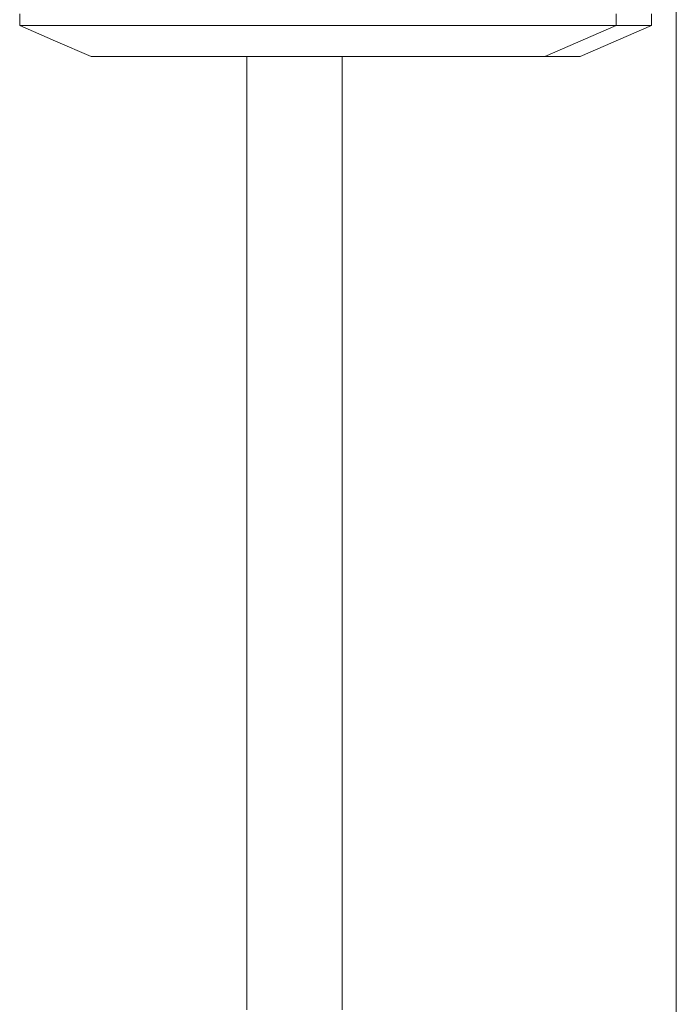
# Model space of a CAD drawing. Header units: inches. Extents: x 52 to 143, y -219 to -85.
# Tile 11 of 20: x 131.31 to 139.45, y -192.14 to -179.94. Entities that reach past the tile are written whole.
import ezdxf

# ---------------------------------------------------------------- set-up
doc = ezdxf.new("R2010")
doc.units = ezdxf.units.IN
doc.header["$MEASUREMENT"] = 0
doc.layers.add('Capa 1', color=7, linetype='Continuous')

msp = doc.modelspace()

# ---------------------------------------------------------------- linework, layer by layer
at = {"layer": 'Capa 1', "color": 7, "lineweight": 9}
msp.add_lwpolyline([(139.447, -167.564), (139.447, -213.934)], dxfattribs=at)
at = {"layer": 'Capa 1', "color": 7, "lineweight": 5}
for points in [[(131.31, -179.867), (131.31, -180.012)], [(138.702, -179.867), (138.702, -180.012)], [(139.139, -180.012), (139.139, -179.867)], [(131.31, -180.012), (131.316, -180.012), (131.347, -180.012), (131.404, -180.012), (131.493, -180.012), (131.607, -180.012), (131.748, -180.012)], [(131.31, -180.012), (131.754, -180.205), (132.196, -180.398)], [(131.748, -180.012), (131.759, -180.012), (131.784, -180.012), (131.821, -180.012), (131.868, -180.012), (131.925, -180.012), (131.993, -180.012), (132.071, -180.012), (132.154, -180.012), (132.248, -180.012), (132.352, -180.012), (132.456, -180.012), (132.571, -180.012), (132.696, -180.012), (132.821, -180.012), (132.957, -180.012)], [(132.957, -180.012), (133.196, -180.012), (133.441, -180.012), (133.691, -180.012), (133.941, -180.012), (134.196, -180.012), (134.451, -180.012), (134.707, -180.012), (134.962, -180.012), (135.222, -180.012), (135.477, -180.012), (135.738, -180.012), (135.993, -180.012), (136.248, -180.012), (136.498, -180.012), (136.749, -180.012), (136.998, -180.012), (137.243, -180.012), (137.483, -180.012)], [(137.483, -180.012), (137.618, -180.012), (137.748, -180.012), (137.868, -180.012), (137.988, -180.012), (138.098, -180.012), (138.197, -180.012), (138.29, -180.012), (138.378, -180.012), (138.457, -180.012), (138.519, -180.012), (138.577, -180.012), (138.624, -180.012), (138.66, -180.012), (138.686, -180.012), (138.702, -180.012)], [(137.816, -180.398), (138.702, -180.012)], [(138.254, -180.398), (139.139, -180.012)], [(138.702, -180.012), (138.806, -180.012), (138.9, -180.012), (138.988, -180.012), (139.061, -180.012), (139.113, -180.012), (139.139, -180.012), (139.134, -180.012)], [(132.623, -180.398), (132.498, -180.398), (132.394, -180.398), (132.31, -180.398), (132.253, -180.398), (132.211, -180.398), (132.196, -180.398)], [(133.28, -180.398), (133.181, -180.398), (133.087, -180.398), (133.003, -180.398), (132.925, -180.398), (132.853, -180.398), (132.79, -180.398), (132.732, -180.398), (132.691, -180.398), (132.66, -180.398), (132.633, -180.398), (132.623, -180.398)], [(137.165, -180.398), (136.931, -180.398), (136.691, -180.398), (136.452, -180.398), (136.207, -180.398), (135.962, -180.398), (135.717, -180.398), (135.467, -180.398), (135.222, -180.398), (134.972, -180.398), (134.722, -180.398), (134.477, -180.398), (134.233, -180.398), (133.988, -180.398), (133.748, -180.398), (133.514, -180.398), (133.28, -180.398)], [(134.123, -180.398), (134.123, -192.212)], [(135.306, -192.212), (135.306, -180.398)], [(137.816, -180.398), (137.806, -180.398), (137.78, -180.398), (137.748, -180.398), (137.707, -180.398), (137.649, -180.398), (137.587, -180.398), (137.52, -180.398), (137.436, -180.398), (137.353, -180.398), (137.259, -180.398), (137.165, -180.398)], [(138.254, -180.398), (138.254, -180.398), (138.243, -180.398), (138.222, -180.398), (138.186, -180.398), (138.139, -180.398), (138.082, -180.398), (138.056, -180.398), (138.03, -180.398), (137.998, -180.398), (137.973, -180.398), (137.941, -180.398), (137.936, -180.398), (137.926, -180.398), (137.915, -180.398), (137.905, -180.398), (137.9, -180.398), (137.889, -180.398), (137.884, -180.398), (137.873, -180.398), (137.863, -180.398), (137.858, -180.398), (137.842, -180.398), (137.837, -180.398), (137.827, -180.398), (137.821, -180.398), (137.816, -180.398)]]:
    msp.add_lwpolyline(points, dxfattribs=at)

doc.saveas('drawing.dxf')
